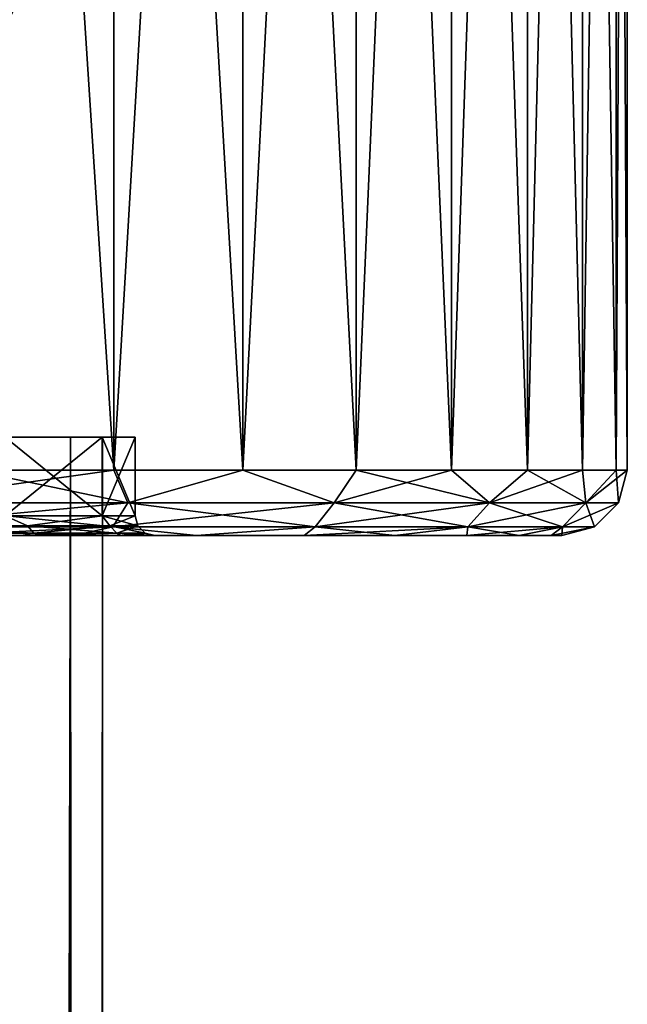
# Model space of a CAD drawing. Header units: millimetres. Extents: x -144 to 364, y -408 to 1133.
# Tile 245 of 256: x 11 to 20, y 688 to 703. Entities that reach past the tile are written whole.
import ezdxf

# ---------------------------------------------------------------- set-up
doc = ezdxf.new("R2010")
doc.units = ezdxf.units.MM
doc.header["$LTSCALE"] = 41.718519
for name, color, linetype in [('1938', 7, 'CONTINUOUS'), ('1939', 7, 'CONTINUOUS'), ('1949', 7, 'CONTINUOUS'), ('408', 7, 'CONTINUOUS'), ('417', 7, 'CONTINUOUS'), ('537', 7, 'CONTINUOUS'), ('538', 7, 'CONTINUOUS'), ('543', 7, 'CONTINUOUS'), ('547', 7, 'CONTINUOUS'), ('548', 7, 'CONTINUOUS'), ('549', 7, 'CONTINUOUS'), ('550', 7, 'CONTINUOUS'), ('551', 7, 'CONTINUOUS'), ('552', 7, 'CONTINUOUS'), ('553', 7, 'CONTINUOUS')]:
    doc.layers.add(name, color=color, linetype=linetype)

msp = doc.modelspace()

# ---------------------------------------------------------------- linework, layer by layer
at = {"layer": '1938', "color": 7, "linetype": 'CONTINUOUS', "true_color": 0xaaaaaa}
msp.add_3dface([(10.516, 702.492, -77.5), (-11.994, 705.728, -77.5), (11.994, 705.728, -77.5), (10.516, 702.492, -77.5)], dxfattribs=at)
at = {"layer": '1939', "color": 7, "linetype": 'CONTINUOUS', "true_color": 0xaaaaaa}
for points in [[(10.516, 702.492, -77.5), (11.994, 705.728, -77.5), (10.516, 702.492, -48.5), (10.516, 702.492, -77.5)], [(10.516, 702.492, -48.5), (11.994, 705.728, -77.5), (11.994, 705.728, -48.5), (10.516, 702.492, -48.5)]]:
    msp.add_3dface(points, dxfattribs=at)
at = {"layer": '1949', "color": 7, "linetype": 'CONTINUOUS', "true_color": 0xaaaaaa}
msp.add_3dface([(10.516, 702.492, -48.5), (11.994, 705.728, -48.5), (10.71, 703.067, -48), (10.516, 702.492, -48.5)], dxfattribs=at)
at = {"layer": '408', "color": 7, "linetype": 'CONTINUOUS', "true_color": 0xaaaaaa}
for points in [[(11.514, 696.25, 3.381), (10.095, 696.25, 6.488), (11.514, 39.15, 3.381), (11.514, 696.25, 3.381)], [(11.514, 39.15, 3.381), (10.095, 696.25, 6.488), (10.095, 39.15, 6.488), (11.514, 39.15, 3.381)], [(12, 696.25), (11.514, 696.25, 3.381), (12, 39.15), (12, 696.25)], [(12, 39.15), (11.514, 696.25, 3.381), (11.514, 39.15, 3.381), (12, 39.15)]]:
    msp.add_3dface(points, dxfattribs=at)
at = {"layer": '417', "color": 7, "linetype": 'CONTINUOUS', "true_color": 0xaaaaaa}
for points in [[(11.514, 39.15, -3.381), (10.095, 39.15, -6.488), (11.514, 696.25, -3.381), (11.514, 39.15, -3.381)], [(11.514, 696.25, -3.381), (10.095, 39.15, -6.488), (10.095, 696.25, -6.488), (11.514, 696.25, -3.381)], [(12, 696.25), (12, 39.15), (11.514, 39.15, -3.381), (12, 696.25)], [(12, 696.25), (11.514, 39.15, -3.381), (11.514, 696.25, -3.381), (12, 696.25)]]:
    msp.add_3dface(points, dxfattribs=at)
at = {"layer": '537', "color": 7, "linetype": 'CONTINUOUS', "true_color": 0xaaaaaa}
for points in [[(-11.567, 694.75, 15.074), (-13.435, 694.75, 13.435), (11.567, 694.75, 15.074), (-11.567, 694.75, 15.074)], [(11.567, 694.75, 15.074), (-13.435, 694.75, 13.435), (13.435, 694.75, 13.435), (11.567, 694.75, 15.074)], [(13.435, 694.75, 13.435), (-13.435, 694.75, 13.435), (-1.822, 694.75, 12.67), (13.435, 694.75, 13.435)], [(-11.567, 694.75, -15.074), (13.435, 694.75, -13.435), (-13.435, 694.75, -13.435), (-11.567, 694.75, -15.074)], [(-13.435, 694.75, -13.435), (13.435, 694.75, -13.435), (1.822, 694.75, -12.67), (-13.435, 694.75, -13.435)], [(9.5, 694.75, 16.454), (-11.567, 694.75, 15.074), (11.567, 694.75, 15.074), (9.5, 694.75, 16.454)], [(11.567, 694.75, -15.074), (13.435, 694.75, -13.435), (-11.567, 694.75, -15.074), (11.567, 694.75, -15.074)], [(-9.5, 694.75, -16.454), (11.567, 694.75, -15.074), (-11.567, 694.75, -15.074), (-9.5, 694.75, -16.454)], [(9.5, 694.75, -16.454), (11.567, 694.75, -15.074), (-9.5, 694.75, -16.454), (9.5, 694.75, -16.454)], [(1.822, 694.75, 12.67), (13.435, 694.75, 13.435), (-1.822, 694.75, 12.67), (1.822, 694.75, 12.67)], [(5.318, 694.75, 11.643), (13.435, 694.75, 13.435), (1.822, 694.75, 12.67), (5.318, 694.75, 11.643)], [(13.435, 694.75, -13.435), (15.074, 694.75, -11.566), (1.822, 694.75, -12.67), (13.435, 694.75, -13.435)], [(1.822, 694.75, -12.67), (15.074, 694.75, -11.566), (5.318, 694.75, -11.643), (1.822, 694.75, -12.67)], [(15.074, 694.75, 11.566), (13.435, 694.75, 13.435), (5.318, 694.75, 11.643), (15.074, 694.75, 11.566)], [(8.383, 694.75, 9.673), (15.074, 694.75, 11.566), (5.318, 694.75, 11.643), (8.383, 694.75, 9.673)], [(5.318, 694.75, -11.643), (15.074, 694.75, -11.566), (8.383, 694.75, -9.673), (5.318, 694.75, -11.643)], [(16.455, 694.75, 9.5), (15.074, 694.75, 11.566), (8.383, 694.75, 9.673), (16.455, 694.75, 9.5)], [(10.768, 694.75, 6.92), (16.455, 694.75, 9.5), (8.383, 694.75, 9.673), (10.768, 694.75, 6.92)], [(16.455, 694.75, -9.5), (17.554, 694.75, -7.271), (8.383, 694.75, -9.673), (16.455, 694.75, -9.5)], [(8.383, 694.75, -9.673), (17.554, 694.75, -7.271), (10.768, 694.75, -6.92), (8.383, 694.75, -9.673)], [(15.074, 694.75, -11.566), (16.455, 694.75, -9.5), (8.383, 694.75, -9.673), (15.074, 694.75, -11.566)], [(17.554, 694.75, 7.271), (16.455, 694.75, 9.5), (10.768, 694.75, 6.92), (17.554, 694.75, 7.271)], [(18.353, 694.75, 4.917), (17.554, 694.75, 7.271), (10.768, 694.75, 6.92), (18.353, 694.75, 4.917)], [(12.282, 694.75, 3.605), (18.353, 694.75, 4.917), (10.768, 694.75, 6.92), (12.282, 694.75, 3.605)], [(17.554, 694.75, -7.271), (18.353, 694.75, -4.917), (10.768, 694.75, -6.92), (17.554, 694.75, -7.271)], [(10.768, 694.75, -6.92), (18.353, 694.75, -4.917), (12.282, 694.75, -3.605), (10.768, 694.75, -6.92)], [(18.838, 694.75, 2.479), (18.353, 694.75, 4.917), (12.282, 694.75, 3.605), (18.838, 694.75, 2.479)], [(12.8, 694.75), (18.838, 694.75, 2.479), (12.282, 694.75, 3.605), (12.8, 694.75)], [(18.838, 694.75, -2.479), (19, 694.75), (12.282, 694.75, -3.605), (18.838, 694.75, -2.479)], [(19, 694.75), (12.8, 694.75), (12.282, 694.75, -3.605), (19, 694.75)], [(18.353, 694.75, -4.917), (18.838, 694.75, -2.479), (12.282, 694.75, -3.605), (18.353, 694.75, -4.917)], [(19, 694.75), (18.838, 694.75, 2.479), (12.8, 694.75), (19, 694.75)]]:
    msp.add_3dface(points, dxfattribs=at)
at = {"layer": '538', "color": 7, "linetype": 'CONTINUOUS', "true_color": 0xaaaaaa}
for points in [[(10, 729.25, -17.321), (12.175, 729.25, -15.867), (10, 695.75, -17.321), (10, 729.25, -17.321)], [(10, 695.75, -17.321), (12.175, 729.25, -15.867), (12.175, 695.75, -15.867), (10, 695.75, -17.321)], [(12.175, 729.25, -15.867), (14.142, 729.25, -14.142), (12.175, 695.75, -15.867), (12.175, 729.25, -15.867)], [(12.175, 695.75, -15.867), (14.142, 729.25, -14.142), (14.142, 695.75, -14.142), (12.175, 695.75, -15.867)], [(14.142, 729.25, -14.142), (15.867, 729.25, -12.175), (14.142, 695.75, -14.142), (14.142, 729.25, -14.142)], [(14.142, 695.75, -14.142), (15.867, 729.25, -12.175), (15.867, 695.75, -12.175), (14.142, 695.75, -14.142)], [(15.867, 729.25, -12.175), (17.321, 729.25, -10), (15.867, 695.75, -12.175), (15.867, 729.25, -12.175)], [(15.867, 695.75, -12.175), (17.321, 729.25, -10), (17.321, 695.75, -10), (15.867, 695.75, -12.175)], [(17.321, 729.25, -10), (18.478, 729.25, -7.654), (17.321, 695.75, -10), (17.321, 729.25, -10)], [(17.321, 695.75, -10), (18.478, 729.25, -7.654), (18.478, 695.75, -7.654), (17.321, 695.75, -10)], [(18.478, 729.25, -7.654), (19.319, 729.25, -5.176), (18.478, 695.75, -7.654), (18.478, 729.25, -7.654)], [(18.478, 695.75, -7.654), (19.319, 729.25, -5.176), (19.319, 695.75, -5.176), (18.478, 695.75, -7.654)], [(19.319, 729.25, -5.176), (19.829, 729.25, -2.611), (19.319, 695.75, -5.176), (19.319, 729.25, -5.176)], [(19.319, 695.75, -5.176), (19.829, 729.25, -2.611), (19.829, 695.75, -2.611), (19.319, 695.75, -5.176)], [(20, 729.25), (20, 695.75), (19.829, 695.75, -2.611), (20, 729.25)], [(19.829, 729.25, -2.611), (20, 729.25), (19.829, 695.75, -2.611), (19.829, 729.25, -2.611)]]:
    msp.add_3dface(points, dxfattribs=at)
at = {"layer": '543', "color": 7, "linetype": 'CONTINUOUS', "true_color": 0xaaaaaa}
for points in [[(12.175, 729.25, 15.867), (10, 729.25, 17.321), (12.175, 695.75, 15.867), (12.175, 729.25, 15.867)], [(12.175, 695.75, 15.867), (10, 729.25, 17.321), (10, 695.75, 17.321), (12.175, 695.75, 15.867)], [(14.142, 729.25, 14.142), (12.175, 729.25, 15.867), (14.142, 695.75, 14.142), (14.142, 729.25, 14.142)], [(14.142, 695.75, 14.142), (12.175, 729.25, 15.867), (12.175, 695.75, 15.867), (14.142, 695.75, 14.142)], [(15.867, 729.25, 12.175), (14.142, 729.25, 14.142), (15.867, 695.75, 12.175), (15.867, 729.25, 12.175)], [(15.867, 695.75, 12.175), (14.142, 729.25, 14.142), (14.142, 695.75, 14.142), (15.867, 695.75, 12.175)], [(17.321, 729.25, 10), (15.867, 729.25, 12.175), (17.321, 695.75, 10), (17.321, 729.25, 10)], [(17.321, 695.75, 10), (15.867, 729.25, 12.175), (15.867, 695.75, 12.175), (17.321, 695.75, 10)], [(18.478, 729.25, 7.654), (17.321, 729.25, 10), (18.478, 695.75, 7.654), (18.478, 729.25, 7.654)], [(18.478, 695.75, 7.654), (17.321, 729.25, 10), (17.321, 695.75, 10), (18.478, 695.75, 7.654)], [(19.319, 729.25, 5.176), (18.478, 729.25, 7.654), (19.319, 695.75, 5.176), (19.319, 729.25, 5.176)], [(19.319, 695.75, 5.176), (18.478, 729.25, 7.654), (18.478, 695.75, 7.654), (19.319, 695.75, 5.176)], [(19.829, 729.25, 2.611), (19.319, 729.25, 5.176), (19.829, 695.75, 2.611), (19.829, 729.25, 2.611)], [(19.829, 695.75, 2.611), (19.319, 729.25, 5.176), (19.319, 695.75, 5.176), (19.829, 695.75, 2.611)], [(20, 695.75), (20, 729.25), (19.829, 729.25, 2.611), (20, 695.75)], [(20, 695.75), (19.829, 729.25, 2.611), (19.829, 695.75, 2.611), (20, 695.75)]]:
    msp.add_3dface(points, dxfattribs=at)
at = {"layer": '547', "color": 7, "linetype": 'CONTINUOUS', "true_color": 0xaaaaaa}
for points in [[(10, 695.75, -17.321), (12.175, 695.75, -15.867), (8.62, 695.25, -17.899), (10, 695.75, -17.321)], [(8.62, 695.25, -17.899), (12.175, 695.75, -15.867), (12.386, 695.25, -15.532), (8.62, 695.25, -17.899)], [(12.175, 695.75, -15.867), (14.142, 695.75, -14.142), (12.386, 695.25, -15.532), (12.175, 695.75, -15.867)], [(12.386, 695.25, -15.532), (14.142, 695.75, -14.142), (15.532, 695.25, -12.386), (12.386, 695.25, -15.532)], [(14.142, 695.75, -14.142), (15.867, 695.75, -12.175), (15.532, 695.25, -12.386), (14.142, 695.75, -14.142)], [(15.867, 695.75, -12.175), (17.321, 695.75, -10), (15.532, 695.25, -12.386), (15.867, 695.75, -12.175)], [(15.532, 695.25, -12.386), (17.321, 695.75, -10), (17.899, 695.25, -8.62), (15.532, 695.25, -12.386)], [(17.321, 695.75, -10), (18.478, 695.75, -7.654), (17.899, 695.25, -8.62), (17.321, 695.75, -10)], [(18.478, 695.75, -7.654), (19.319, 695.75, -5.176), (17.899, 695.25, -8.62), (18.478, 695.75, -7.654)], [(17.899, 695.25, -8.62), (19.319, 695.75, -5.176), (19.368, 695.25, -4.421), (17.899, 695.25, -8.62)], [(19.319, 695.75, -5.176), (19.829, 695.75, -2.611), (19.368, 695.25, -4.421), (19.319, 695.75, -5.176)], [(19.829, 695.75, -2.611), (20, 695.75), (19.368, 695.25, -4.421), (19.829, 695.75, -2.611)], [(19.368, 695.25, -4.421), (20, 695.75), (19.866, 695.25), (19.368, 695.25, -4.421)], [(8.62, 695.25, -17.899), (12.386, 695.25, -15.532), (8.461, 694.884, -17.568), (8.62, 695.25, -17.899)], [(8.461, 694.884, -17.568), (12.386, 695.25, -15.532), (12.158, 694.884, -15.245), (8.461, 694.884, -17.568)], [(12.386, 695.25, -15.532), (15.532, 695.25, -12.386), (12.158, 694.884, -15.245), (12.386, 695.25, -15.532)], [(12.158, 694.884, -15.245), (15.532, 695.25, -12.386), (15.245, 694.884, -12.158), (12.158, 694.884, -15.245)], [(15.532, 695.25, -12.386), (17.899, 695.25, -8.62), (15.245, 694.884, -12.158), (15.532, 695.25, -12.386)], [(15.245, 694.884, -12.158), (17.899, 695.25, -8.62), (17.568, 694.884, -8.461), (15.245, 694.884, -12.158)], [(17.899, 695.25, -8.62), (19.368, 695.25, -4.421), (17.568, 694.884, -8.461), (17.899, 695.25, -8.62)], [(17.568, 694.884, -8.461), (19.368, 695.25, -4.421), (19.011, 694.884, -4.339), (17.568, 694.884, -8.461)], [(19.368, 695.25, -4.421), (19.866, 695.25), (19.011, 694.884, -4.339), (19.368, 695.25, -4.421)], [(19.011, 694.884, -4.339), (19.866, 695.25), (19.5, 694.884), (19.011, 694.884, -4.339)], [(9.5, 694.75, -16.454), (8.461, 694.884, -17.568), (12.158, 694.884, -15.245), (9.5, 694.75, -16.454)], [(11.567, 694.75, -15.074), (9.5, 694.75, -16.454), (12.158, 694.884, -15.245), (11.567, 694.75, -15.074)], [(13.435, 694.75, -13.435), (11.567, 694.75, -15.074), (12.158, 694.884, -15.245), (13.435, 694.75, -13.435)], [(13.435, 694.75, -13.435), (12.158, 694.884, -15.245), (15.245, 694.884, -12.158), (13.435, 694.75, -13.435)], [(15.074, 694.75, -11.566), (13.435, 694.75, -13.435), (15.245, 694.884, -12.158), (15.074, 694.75, -11.566)], [(16.455, 694.75, -9.5), (15.074, 694.75, -11.566), (17.568, 694.884, -8.461), (16.455, 694.75, -9.5)], [(15.074, 694.75, -11.566), (15.245, 694.884, -12.158), (17.568, 694.884, -8.461), (15.074, 694.75, -11.566)], [(17.554, 694.75, -7.271), (16.455, 694.75, -9.5), (17.568, 694.884, -8.461), (17.554, 694.75, -7.271)], [(18.353, 694.75, -4.917), (17.554, 694.75, -7.271), (19.011, 694.884, -4.339), (18.353, 694.75, -4.917)], [(17.554, 694.75, -7.271), (17.568, 694.884, -8.461), (19.011, 694.884, -4.339), (17.554, 694.75, -7.271)], [(18.838, 694.75, -2.479), (18.353, 694.75, -4.917), (19.011, 694.884, -4.339), (18.838, 694.75, -2.479)], [(19, 694.75), (18.838, 694.75, -2.479), (19.5, 694.884), (19, 694.75)], [(18.838, 694.75, -2.479), (19.011, 694.884, -4.339), (19.5, 694.884), (18.838, 694.75, -2.479)]]:
    msp.add_3dface(points, dxfattribs=at)
at = {"layer": '548', "color": 7, "linetype": 'CONTINUOUS', "true_color": 0xaaaaaa}
for points in [[(12.386, 695.25, 15.532), (10, 695.75, 17.321), (8.62, 695.25, 17.899), (12.386, 695.25, 15.532)], [(12.175, 695.75, 15.867), (10, 695.75, 17.321), (12.386, 695.25, 15.532), (12.175, 695.75, 15.867)], [(14.142, 695.75, 14.142), (12.175, 695.75, 15.867), (12.386, 695.25, 15.532), (14.142, 695.75, 14.142)], [(15.532, 695.25, 12.386), (14.142, 695.75, 14.142), (12.386, 695.25, 15.532), (15.532, 695.25, 12.386)], [(15.867, 695.75, 12.175), (14.142, 695.75, 14.142), (15.532, 695.25, 12.386), (15.867, 695.75, 12.175)], [(17.899, 695.25, 8.62), (15.867, 695.75, 12.175), (15.532, 695.25, 12.386), (17.899, 695.25, 8.62)], [(17.321, 695.75, 10), (15.867, 695.75, 12.175), (17.899, 695.25, 8.62), (17.321, 695.75, 10)], [(18.478, 695.75, 7.654), (17.321, 695.75, 10), (17.899, 695.25, 8.62), (18.478, 695.75, 7.654)], [(19.368, 695.25, 4.421), (18.478, 695.75, 7.654), (17.899, 695.25, 8.62), (19.368, 695.25, 4.421)], [(19.319, 695.75, 5.176), (18.478, 695.75, 7.654), (19.368, 695.25, 4.421), (19.319, 695.75, 5.176)], [(19.829, 695.75, 2.611), (19.319, 695.75, 5.176), (19.368, 695.25, 4.421), (19.829, 695.75, 2.611)], [(19.866, 695.25), (19.829, 695.75, 2.611), (19.368, 695.25, 4.421), (19.866, 695.25)], [(20, 695.75), (19.829, 695.75, 2.611), (19.866, 695.25), (20, 695.75)], [(12.158, 694.884, 15.245), (8.62, 695.25, 17.899), (8.461, 694.884, 17.568), (12.158, 694.884, 15.245)], [(12.386, 695.25, 15.532), (8.62, 695.25, 17.899), (12.158, 694.884, 15.245), (12.386, 695.25, 15.532)], [(15.245, 694.884, 12.158), (12.386, 695.25, 15.532), (12.158, 694.884, 15.245), (15.245, 694.884, 12.158)], [(15.532, 695.25, 12.386), (12.386, 695.25, 15.532), (15.245, 694.884, 12.158), (15.532, 695.25, 12.386)], [(17.568, 694.884, 8.461), (15.532, 695.25, 12.386), (15.245, 694.884, 12.158), (17.568, 694.884, 8.461)], [(17.899, 695.25, 8.62), (15.532, 695.25, 12.386), (17.568, 694.884, 8.461), (17.899, 695.25, 8.62)], [(19.011, 694.884, 4.339), (17.899, 695.25, 8.62), (17.568, 694.884, 8.461), (19.011, 694.884, 4.339)], [(19.368, 695.25, 4.421), (17.899, 695.25, 8.62), (19.011, 694.884, 4.339), (19.368, 695.25, 4.421)], [(19.5, 694.884), (19.368, 695.25, 4.421), (19.011, 694.884, 4.339), (19.5, 694.884)], [(19.5, 694.884), (19.866, 695.25), (19.368, 695.25, 4.421), (19.5, 694.884)], [(9.5, 694.75, 16.454), (11.567, 694.75, 15.074), (8.461, 694.884, 17.568), (9.5, 694.75, 16.454)], [(11.567, 694.75, 15.074), (12.158, 694.884, 15.245), (8.461, 694.884, 17.568), (11.567, 694.75, 15.074)], [(11.567, 694.75, 15.074), (13.435, 694.75, 13.435), (12.158, 694.884, 15.245), (11.567, 694.75, 15.074)], [(13.435, 694.75, 13.435), (15.245, 694.884, 12.158), (12.158, 694.884, 15.245), (13.435, 694.75, 13.435)], [(13.435, 694.75, 13.435), (15.074, 694.75, 11.566), (15.245, 694.884, 12.158), (13.435, 694.75, 13.435)], [(15.074, 694.75, 11.566), (16.455, 694.75, 9.5), (15.245, 694.884, 12.158), (15.074, 694.75, 11.566)], [(16.455, 694.75, 9.5), (17.568, 694.884, 8.461), (15.245, 694.884, 12.158), (16.455, 694.75, 9.5)], [(16.455, 694.75, 9.5), (17.554, 694.75, 7.271), (17.568, 694.884, 8.461), (16.455, 694.75, 9.5)], [(17.554, 694.75, 7.271), (18.353, 694.75, 4.917), (17.568, 694.884, 8.461), (17.554, 694.75, 7.271)], [(18.353, 694.75, 4.917), (19.011, 694.884, 4.339), (17.568, 694.884, 8.461), (18.353, 694.75, 4.917)], [(18.353, 694.75, 4.917), (18.838, 694.75, 2.479), (19.011, 694.884, 4.339), (18.353, 694.75, 4.917)], [(18.838, 694.75, 2.479), (19, 694.75), (19.011, 694.884, 4.339), (18.838, 694.75, 2.479)], [(19, 694.75), (19.5, 694.884), (19.011, 694.884, 4.339), (19, 694.75)]]:
    msp.add_3dface(points, dxfattribs=at)
at = {"layer": '549', "color": 7, "linetype": 'CONTINUOUS', "true_color": 0xaaaaaa}
for points in [[(10.095, 696.25, 6.488), (11.514, 696.25, 3.381), (11.994, 696.25, 3.522), (10.095, 696.25, 6.488)], [(10.516, 696.25, 6.758), (10.095, 696.25, 6.488), (11.994, 696.25, 3.522), (10.516, 696.25, 6.758)], [(11.514, 696.25, -3.381), (10.095, 696.25, -6.488), (11.994, 696.25, -3.522), (11.514, 696.25, -3.381)], [(11.994, 696.25, -3.522), (10.095, 696.25, -6.488), (10.516, 696.25, -6.758), (11.994, 696.25, -3.522)], [(11.514, 696.25, 3.381), (12, 696.25), (11.994, 696.25, 3.522), (11.514, 696.25, 3.381)], [(12, 696.25), (11.514, 696.25, -3.381), (12.5, 696.25), (12, 696.25)], [(12.5, 696.25), (11.514, 696.25, -3.381), (11.994, 696.25, -3.522), (12.5, 696.25)], [(11.994, 696.25, 3.522), (12, 696.25), (12.5, 696.25), (11.994, 696.25, 3.522)]]:
    msp.add_3dface(points, dxfattribs=at)
at = {"layer": '550', "color": 7, "linetype": 'CONTINUOUS', "true_color": 0xaaaaaa}
for points in [[(11.994, 696.25, -3.522), (10.516, 696.25, -6.758), (11.994, 695.05, -3.522), (11.994, 696.25, -3.522)], [(11.994, 695.05, -3.522), (10.516, 696.25, -6.758), (10.516, 695.05, -6.758), (11.994, 695.05, -3.522)], [(12.5, 696.25), (11.994, 696.25, -3.522), (12.5, 695.05), (12.5, 696.25)], [(12.5, 695.05), (11.994, 696.25, -3.522), (11.994, 695.05, -3.522), (12.5, 695.05)]]:
    msp.add_3dface(points, dxfattribs=at)
at = {"layer": '551', "color": 7, "linetype": 'CONTINUOUS', "true_color": 0xaaaaaa}
for points in [[(10.516, 696.25, 6.758), (11.994, 696.25, 3.522), (10.516, 695.05, 6.758), (10.516, 696.25, 6.758)], [(10.516, 695.05, 6.758), (11.994, 696.25, 3.522), (11.994, 695.05, 3.522), (10.516, 695.05, 6.758)], [(11.994, 696.25, 3.522), (12.5, 696.25), (11.994, 695.05, 3.522), (11.994, 696.25, 3.522)], [(12.5, 696.25), (12.5, 695.05), (11.994, 695.05, 3.522), (12.5, 696.25)]]:
    msp.add_3dface(points, dxfattribs=at)
at = {"layer": '552', "color": 7, "linetype": 'CONTINUOUS', "true_color": 0xaaaaaa}
for points in [[(10.516, 695.05, 6.758), (10.86, 694.9, 6.27), (8.867, 694.9, 8.867), (10.516, 695.05, 6.758)], [(10.516, 695.05, 6.758), (11.994, 695.05, 3.522), (10.86, 694.9, 6.27), (10.516, 695.05, 6.758)], [(11.994, 695.05, 3.522), (12.113, 694.9, 3.246), (10.86, 694.9, 6.27), (11.994, 695.05, 3.522)], [(11.994, 695.05, 3.522), (12.5, 695.05), (12.113, 694.9, 3.246), (11.994, 695.05, 3.522)], [(12.5, 695.05), (12.54, 694.9), (12.113, 694.9, 3.246), (12.5, 695.05)], [(10.86, 694.9, 6.27), (8.945, 694.79, 8.945), (8.867, 694.9, 8.867), (10.86, 694.9, 6.27)], [(10.955, 694.79, 6.325), (8.945, 694.79, 8.945), (10.86, 694.9, 6.27), (10.955, 694.79, 6.325)], [(12.113, 694.9, 3.246), (10.955, 694.79, 6.325), (10.86, 694.9, 6.27), (12.113, 694.9, 3.246)], [(12.219, 694.79, 3.274), (10.955, 694.79, 6.325), (12.113, 694.9, 3.246), (12.219, 694.79, 3.274)], [(12.54, 694.9), (12.219, 694.79, 3.274), (12.113, 694.9, 3.246), (12.54, 694.9)], [(12.65, 694.79), (12.219, 694.79, 3.274), (12.54, 694.9), (12.65, 694.79)], [(10.768, 694.75, 6.92), (8.383, 694.75, 9.673), (8.945, 694.79, 8.945), (10.768, 694.75, 6.92)], [(10.955, 694.79, 6.325), (10.768, 694.75, 6.92), (8.945, 694.79, 8.945), (10.955, 694.79, 6.325)], [(12.282, 694.75, 3.605), (10.768, 694.75, 6.92), (10.955, 694.79, 6.325), (12.282, 694.75, 3.605)], [(12.219, 694.79, 3.274), (12.282, 694.75, 3.605), (10.955, 694.79, 6.325), (12.219, 694.79, 3.274)], [(12.65, 694.79), (12.282, 694.75, 3.605), (12.219, 694.79, 3.274), (12.65, 694.79)], [(12.8, 694.75), (12.282, 694.75, 3.605), (12.65, 694.79), (12.8, 694.75)]]:
    msp.add_3dface(points, dxfattribs=at)
at = {"layer": '553', "color": 7, "linetype": 'CONTINUOUS', "true_color": 0xaaaaaa}
for points in [[(10.516, 695.05, -6.758), (8.867, 694.9, -8.867), (10.86, 694.9, -6.27), (10.516, 695.05, -6.758)], [(11.994, 695.05, -3.522), (10.516, 695.05, -6.758), (10.86, 694.9, -6.27), (11.994, 695.05, -3.522)], [(11.994, 695.05, -3.522), (10.86, 694.9, -6.27), (12.113, 694.9, -3.246), (11.994, 695.05, -3.522)], [(12.5, 695.05), (11.994, 695.05, -3.522), (12.54, 694.9), (12.5, 695.05)], [(12.54, 694.9), (11.994, 695.05, -3.522), (12.113, 694.9, -3.246), (12.54, 694.9)], [(8.945, 694.79, -8.945), (10.955, 694.79, -6.325), (8.867, 694.9, -8.867), (8.945, 694.79, -8.945)], [(8.867, 694.9, -8.867), (10.955, 694.79, -6.325), (10.86, 694.9, -6.27), (8.867, 694.9, -8.867)], [(10.955, 694.79, -6.325), (12.219, 694.79, -3.274), (10.86, 694.9, -6.27), (10.955, 694.79, -6.325)], [(10.86, 694.9, -6.27), (12.219, 694.79, -3.274), (12.113, 694.9, -3.246), (10.86, 694.9, -6.27)], [(12.65, 694.79), (12.54, 694.9), (12.113, 694.9, -3.246), (12.65, 694.79)], [(12.219, 694.79, -3.274), (12.65, 694.79), (12.113, 694.9, -3.246), (12.219, 694.79, -3.274)], [(8.383, 694.75, -9.673), (10.768, 694.75, -6.92), (8.945, 694.79, -8.945), (8.383, 694.75, -9.673)], [(8.945, 694.79, -8.945), (10.768, 694.75, -6.92), (10.955, 694.79, -6.325), (8.945, 694.79, -8.945)], [(10.768, 694.75, -6.92), (12.282, 694.75, -3.605), (10.955, 694.79, -6.325), (10.768, 694.75, -6.92)], [(10.955, 694.79, -6.325), (12.282, 694.75, -3.605), (12.219, 694.79, -3.274), (10.955, 694.79, -6.325)], [(12.282, 694.75, -3.605), (12.8, 694.75), (12.219, 694.79, -3.274), (12.282, 694.75, -3.605)], [(12.8, 694.75), (12.65, 694.79), (12.219, 694.79, -3.274), (12.8, 694.75)]]:
    msp.add_3dface(points, dxfattribs=at)

doc.saveas('drawing.dxf')
